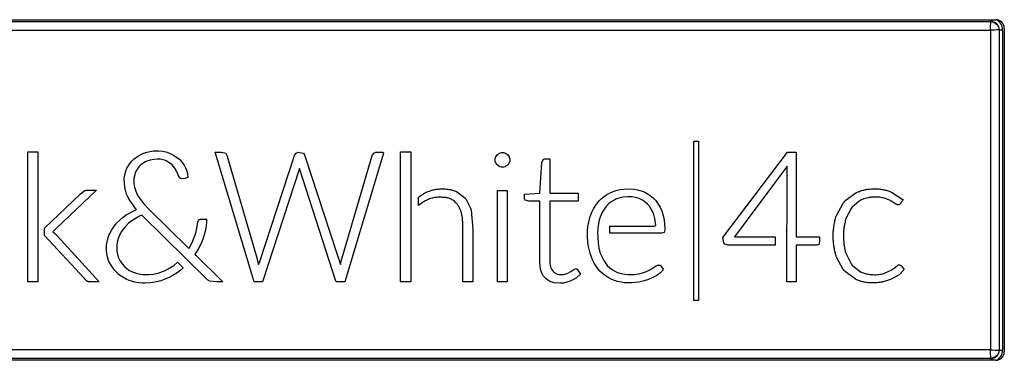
# Model space of a CAD drawing. Header units: millimetres. Extents: x 0 to 200, y 0 to 287.
# Tile 68 of 73: x 141.19 to 146.98, y 222.71 to 224.71. Entities that reach past the tile are written whole.
import ezdxf

# ---------------------------------------------------------------- set-up
doc = ezdxf.new("R2010")
doc.units = ezdxf.units.MM
doc.layers.add('148.257_BW4C_CTM', color=7, linetype='Continuous')
doc.layers.add('Standard', color=7, linetype='Continuous')

# ---------------------------------------------------------------- blocks, each defined once
blk = doc.blocks.new('SE1')
at = {"layer": '148.257_BW4C_CTM', "color": 7, "linetype": 'Continuous'}
for p, q in [((135.1011, 224.7121), (146.9311, 224.7121)), ((135.7311, 224.702), (146.9011, 224.702)), ((135.7311, 224.7011), (146.9011, 224.7011)), ((146.9011, 224.702), (146.9011, 224.7121)), ((146.9011, 224.7011), (146.9011, 224.702)), ((135.7311, 224.6511), (146.9, 224.6511)), ((146.9, 224.6511), (146.9, 222.7732)), ((146.95, 224.6521), (146.95, 222.7721)), ((146.95, 224.6521), (146.9509, 224.6521)), ((146.9509, 224.6521), (146.9509, 222.7721)), ((146.9509, 224.6521), (146.9709, 224.6521)), ((146.9709, 224.6521), (146.9709, 222.7721)), ((146.9811, 224.6621), (146.9811, 222.7621)), ((145.1567, 223.9991), (145.1827, 223.9991)), ((145.1567, 223.0624), (145.1567, 223.9991)), ((145.1827, 223.9991), (145.1827, 223.0624)), ((141.2409, 223.9365), (141.3001, 223.9365)), ((141.2409, 223.1732), (141.2409, 223.9365)), ((141.3001, 223.9365), (141.3001, 223.1732)), ((141.933, 223.9322), (141.9574, 223.9382)), ((141.9574, 223.9382), (141.9786, 223.9412)), ((141.9786, 223.9412), (142.0097, 223.9418)), ((142.0097, 223.9418), (142.0343, 223.9395)), ((142.0343, 223.9395), (142.0593, 223.9334)), ((143.4326, 223.9365), (143.4918, 223.9365)), ((143.4326, 223.1732), (143.4326, 223.9365)), ((143.4918, 223.9365), (143.4918, 223.1732)), ((141.8403, 223.8668), (141.8538, 223.8836)), ((141.8538, 223.8836), (141.8654, 223.8949)), ((141.8654, 223.8949), (141.8734, 223.9011)), ((141.8734, 223.9011), (141.892, 223.9135)), ((141.892, 223.9135), (141.9121, 223.9242)), ((141.9121, 223.9242), (141.9282, 223.9307)), ((141.9282, 223.9307), (141.933, 223.9322)), ((141.9412, 223.8824), (141.932, 223.8779)), ((141.9592, 223.8881), (141.9412, 223.8824)), ((141.9821, 223.8922), (141.9592, 223.8881)), ((142.0019, 223.8937), (141.9821, 223.8922)), ((142.0191, 223.8926), (142.0019, 223.8937)), ((142.0368, 223.889), (142.0191, 223.8926)), ((142.0506, 223.8845), (142.0368, 223.889)), ((142.0701, 223.8737), (142.0506, 223.8845)), ((142.0593, 223.9334), (142.0769, 223.9271)), ((142.0769, 223.9271), (142.098, 223.9164)), ((142.098, 223.9164), (142.1174, 223.9039)), ((142.1174, 223.9039), (142.1316, 223.8923)), ((142.1316, 223.8923), (142.146, 223.8765)), ((142.3419, 223.9335), (142.38, 223.9335)), ((142.5706, 223.1733), (142.3419, 223.9335)), ((142.38, 223.9335), (142.4052, 223.9287)), ((142.4052, 223.9287), (142.4111, 223.9174)), ((142.4111, 223.9174), (142.5839, 223.3278)), ((142.6039, 223.2931), (142.808, 223.9149)), ((142.808, 223.9149), (142.8179, 223.9291)), ((142.8179, 223.9291), (142.8301, 223.9337)), ((142.8301, 223.9337), (142.8613, 223.9276)), ((142.8613, 223.9276), (142.8681, 223.9182)), ((142.8681, 223.9182), (143.056, 223.346)), ((143.0838, 223.2949), (143.2655, 223.9152)), ((143.3309, 223.928), (143.1043, 223.1733)), ((143.2655, 223.9152), (143.2751, 223.9291)), ((143.2751, 223.9291), (143.2857, 223.9335)), ((143.2857, 223.9335), (143.3288, 223.9335)), ((143.3288, 223.9335), (143.3309, 223.928)), ((143.9908, 223.9045), (143.9911, 223.9053)), ((143.9911, 223.9053), (143.9914, 223.9061)), ((143.9915, 223.9061), (143.9999, 223.9187)), ((143.9999, 223.9187), (144.0004, 223.9193)), ((144.0004, 223.9193), (144.001, 223.9199)), ((144.001, 223.9199), (144.0133, 223.9283)), ((144.0133, 223.9283), (144.0141, 223.9286)), ((144.0141, 223.9286), (144.0157, 223.9293)), ((144.0461, 223.9293), (144.0477, 223.9286)), ((144.0477, 223.9286), (144.0484, 223.9283)), ((144.0484, 223.9283), (144.0608, 223.9199)), ((144.0608, 223.9199), (144.0614, 223.9193)), ((144.0614, 223.9193), (144.062, 223.9187)), ((144.062, 223.9187), (144.0705, 223.9062)), ((144.0705, 223.9062), (144.0709, 223.9054)), ((144.0709, 223.9054), (144.0713, 223.9046)), ((144.2634, 223.8731), (144.2696, 223.8915)), ((144.2696, 223.8915), (144.2778, 223.8958)), ((144.2778, 223.8958), (144.3093, 223.8958)), ((144.3093, 223.8958), (144.3093, 223.694)), ((145.3271, 223.4336), (145.7061, 223.9346)), ((145.7061, 223.9346), (145.7578, 223.9346)), ((145.7578, 223.9346), (145.7578, 223.438)), ((141.811, 223.7998), (141.8176, 223.8239)), ((141.8176, 223.8239), (141.8239, 223.8399)), ((141.8239, 223.8399), (141.8287, 223.8487)), ((141.8287, 223.8487), (141.8403, 223.8668)), ((141.8813, 223.8301), (141.8726, 223.8125)), ((141.8938, 223.8481), (141.8813, 223.8301)), ((141.8992, 223.8544), (141.8938, 223.8481)), ((141.9134, 223.8665), (141.8992, 223.8544)), ((141.932, 223.8779), (141.9134, 223.8665)), ((142.0886, 223.8595), (142.0701, 223.8737)), ((142.1044, 223.841), (142.0886, 223.8595)), ((142.1137, 223.8265), (142.1044, 223.841)), ((142.1318, 223.784), (142.1137, 223.8265)), ((142.146, 223.8765), (142.1596, 223.858)), ((142.1596, 223.858), (142.1687, 223.8418)), ((142.1687, 223.8418), (142.1742, 223.828)), ((142.1742, 223.828), (142.1795, 223.8088)), ((142.8357, 223.8332), (142.6209, 223.1733)), ((142.8373, 223.8388), (142.8357, 223.8332)), ((143.0523, 223.1762), (142.8373, 223.8388)), ((143.9911, 223.8718), (143.9908, 223.8726)), ((143.9915, 223.871), (143.9911, 223.8718)), ((143.9998, 223.8589), (143.9915, 223.871)), ((144.0004, 223.8583), (143.9998, 223.8589)), ((144.001, 223.8577), (144.0004, 223.8583)), ((144.0133, 223.8493), (144.001, 223.8577)), ((144.0141, 223.849), (144.0133, 223.8493)), ((144.0149, 223.8486), (144.0141, 223.849)), ((144.0477, 223.849), (144.0469, 223.8487)), ((144.0485, 223.8494), (144.0477, 223.849)), ((144.0608, 223.8577), (144.0485, 223.8494)), ((144.0614, 223.8583), (144.0608, 223.8577)), ((144.062, 223.8589), (144.0614, 223.8583)), ((144.0705, 223.871), (144.062, 223.8589)), ((144.0708, 223.8717), (144.0705, 223.871)), ((144.0712, 223.8725), (144.0708, 223.8717)), ((144.2514, 223.6942), (144.2634, 223.8731)), ((145.7052, 223.8527), (145.3946, 223.438)), ((145.7034, 223.1732), (145.7039, 223.8466)), ((145.7039, 223.8466), (145.7052, 223.8527)), ((141.8082, 223.7789), (141.811, 223.7998)), ((141.8084, 223.748), (141.8082, 223.7789)), ((141.869, 223.8009), (141.8648, 223.7794)), ((141.8648, 223.7794), (141.865, 223.752)), ((141.8726, 223.8125), (141.869, 223.8009)), ((142.1448, 223.7772), (142.1318, 223.784)), ((142.1633, 223.7795), (142.1448, 223.7772)), ((142.182, 223.7857), (142.1633, 223.7795)), ((142.1795, 223.8088), (142.182, 223.7857)), ((141.644, 223.7104), (141.4092, 223.4874)), ((141.5579, 223.6961), (141.5693, 223.7054)), ((141.5693, 223.7054), (141.5704, 223.7061)), ((141.5704, 223.7061), (141.5716, 223.7068)), ((141.6109, 223.7104), (141.631, 223.7104)), ((141.631, 223.7104), (141.644, 223.7104)), ((141.8102, 223.7298), (141.8084, 223.748)), ((141.8146, 223.7105), (141.8102, 223.7298)), ((141.8217, 223.6885), (141.8146, 223.7105)), ((141.865, 223.752), (141.8679, 223.7291)), ((141.8679, 223.7291), (141.8736, 223.7106)), ((141.8736, 223.7106), (141.8824, 223.6897)), ((143.7493, 223.7072), (143.755, 223.7048)), ((143.755, 223.7048), (143.7607, 223.7024)), ((144.0017, 223.7097), (144.0595, 223.7097)), ((144.0017, 223.1738), (144.0017, 223.7097)), ((144.0595, 223.7097), (144.0595, 223.1738)), ((144.6813, 223.7031), (144.7045, 223.7104)), ((144.7045, 223.7104), (144.7256, 223.7152)), ((144.7256, 223.7152), (144.7447, 223.7177)), ((144.7447, 223.7177), (144.7757, 223.7187)), ((144.7757, 223.7187), (144.8034, 223.7174)), ((144.8034, 223.7174), (144.8253, 223.7133)), ((144.8253, 223.7133), (144.8516, 223.7058)), ((144.8516, 223.7058), (144.8645, 223.7006)), ((146.3052, 223.705), (146.312, 223.7022)), ((141.3396, 223.4879), (141.5513, 223.6898)), ((141.5513, 223.6898), (141.5579, 223.6961)), ((141.8238, 223.6831), (141.8217, 223.6885)), ((141.8305, 223.6689), (141.8238, 223.6831)), ((141.8431, 223.6476), (141.8305, 223.6689)), ((141.8576, 223.626), (141.8431, 223.6476)), ((141.8824, 223.6897), (141.8896, 223.6767)), ((141.8896, 223.6767), (141.903, 223.6571)), ((141.903, 223.6571), (141.9234, 223.6313)), ((143.5374, 223.6707), (143.5664, 223.6901)), ((143.5383, 223.6217), (143.5374, 223.6707)), ((143.5664, 223.6901), (143.5689, 223.6915)), ((143.5689, 223.6915), (143.5769, 223.6961)), ((143.5766, 223.648), (143.5694, 223.6436)), ((143.7607, 223.7024), (143.8079, 223.6682)), ((143.8079, 223.6682), (143.8116, 223.6637)), ((143.8116, 223.6637), (143.8153, 223.6593)), ((143.8154, 223.6593), (143.8435, 223.6057)), ((144.1608, 223.6878), (144.2514, 223.6942)), ((144.161, 223.6603), (144.1608, 223.6878)), ((144.1652, 223.6525), (144.161, 223.6603)), ((144.1864, 223.6475), (144.1652, 223.6525)), ((144.2501, 223.6475), (144.1864, 223.6475)), ((144.2501, 223.2904), (144.2501, 223.6475)), ((144.3093, 223.694), (144.4755, 223.694)), ((144.3093, 223.6475), (144.3098, 223.278)), ((144.4755, 223.6475), (144.3093, 223.6475)), ((144.4755, 223.694), (144.4755, 223.6475)), ((144.5898, 223.6375), (144.6002, 223.6493)), ((144.6002, 223.6493), (144.6119, 223.6601)), ((144.6119, 223.6601), (144.6281, 223.6731)), ((144.6281, 223.6731), (144.6455, 223.685)), ((144.6455, 223.685), (144.6639, 223.6956)), ((144.6639, 223.6956), (144.6789, 223.7023)), ((144.6924, 223.6553), (144.6739, 223.6446)), ((144.6789, 223.7023), (144.6813, 223.7031)), ((144.6978, 223.658), (144.6924, 223.6553)), ((144.7158, 223.6644), (144.6978, 223.658)), ((144.7387, 223.6698), (144.7158, 223.6644)), ((144.7656, 223.6722), (144.7387, 223.6698)), ((144.7941, 223.6717), (144.7656, 223.6722)), ((144.8149, 223.668), (144.7941, 223.6717)), ((144.8339, 223.6624), (144.8149, 223.668)), ((144.8498, 223.655), (144.8339, 223.6624)), ((144.8677, 223.6435), (144.8498, 223.655)), ((144.8645, 223.7006), (144.8684, 223.6987)), ((144.8684, 223.6987), (144.8869, 223.6881)), ((144.8869, 223.6881), (144.9044, 223.676)), ((144.9044, 223.676), (144.9207, 223.6623)), ((144.9207, 223.6623), (144.9302, 223.6523)), ((144.9302, 223.6523), (144.9349, 223.6463)), ((146.0388, 223.6414), (146.0439, 223.6475)), ((146.0439, 223.6476), (146.1077, 223.6953)), ((146.1365, 223.6519), (146.0882, 223.6142)), ((146.1077, 223.6953), (146.1152, 223.6987)), ((146.1152, 223.6987), (146.1227, 223.702)), ((146.1422, 223.6545), (146.1365, 223.6519)), ((146.1479, 223.6572), (146.1422, 223.6545)), ((146.2761, 223.6634), (146.2724, 223.6646)), ((146.2799, 223.6622), (146.2761, 223.6634)), ((146.3113, 223.6495), (146.2798, 223.6622)), ((146.3138, 223.6481), (146.3113, 223.6494)), ((146.312, 223.7022), (146.3188, 223.6994)), ((146.3163, 223.6467), (146.3138, 223.6481)), ((146.3364, 223.634), (146.3163, 223.6467)), ((146.3188, 223.6994), (146.3839, 223.656)), ((146.3839, 223.656), (146.386, 223.654)), ((141.8564, 223.5867), (141.8801, 223.5974)), ((141.8743, 223.6041), (141.8576, 223.626)), ((141.8801, 223.5974), (141.8743, 223.6041)), ((141.9234, 223.6313), (141.9528, 223.6002)), ((141.9528, 223.6002), (142.1847, 223.3713)), ((143.5673, 223.6424), (143.5383, 223.6216)), ((143.5694, 223.6436), (143.5673, 223.6424)), ((143.7645, 223.6292), (143.7613, 223.6333)), ((143.7686, 223.6241), (143.7645, 223.6292)), ((143.8435, 223.6057), (143.8454, 223.5995)), ((143.8454, 223.5995), (143.8473, 223.5933)), ((143.8473, 223.5933), (143.8568, 223.4816)), ((144.5569, 223.5826), (144.5667, 223.602)), ((144.5667, 223.602), (144.5777, 223.6203)), ((144.5777, 223.6203), (144.5898, 223.6375)), ((144.629, 223.5999), (144.617, 223.5802)), ((144.6425, 223.6179), (144.629, 223.5999)), ((144.6447, 223.6205), (144.6425, 223.6179)), ((144.6569, 223.6321), (144.6447, 223.6205)), ((144.6739, 223.6446), (144.6569, 223.6321)), ((144.8841, 223.6299), (144.8677, 223.6435)), ((144.8944, 223.6179), (144.8841, 223.6299)), ((144.9061, 223.6), (144.8944, 223.6179)), ((144.9161, 223.5803), (144.9061, 223.6)), ((144.9349, 223.6463), (144.9469, 223.629)), ((144.9469, 223.629), (144.9577, 223.6105)), ((144.9577, 223.6105), (144.9673, 223.5905)), ((144.9673, 223.5905), (144.9726, 223.576)), ((145.9942, 223.5623), (146.0336, 223.6354)), ((146.0336, 223.6353), (146.0388, 223.6414)), ((146.0803, 223.6044), (146.0503, 223.5445)), ((146.0843, 223.6093), (146.0804, 223.6044)), ((146.0882, 223.6142), (146.0843, 223.6093)), ((146.338, 223.6328), (146.3364, 223.634)), ((146.3404, 223.6309), (146.338, 223.6328)), ((146.3646, 223.6275), (146.3636, 223.6267)), ((146.3651, 223.6278), (146.3646, 223.6275)), ((141.7628, 223.5172), (141.7814, 223.5357)), ((141.7814, 223.5357), (141.8017, 223.553)), ((141.8017, 223.553), (141.819, 223.5656)), ((141.819, 223.5656), (141.8306, 223.5727)), ((141.8306, 223.5727), (141.8564, 223.5867)), ((141.8673, 223.5413), (141.8464, 223.5271)), ((141.893, 223.5558), (141.8673, 223.5413)), ((141.9053, 223.5619), (141.893, 223.5558)), ((141.9108, 223.5643), (141.9053, 223.5619)), ((142.2976, 223.1847), (141.9108, 223.5643)), ((142.2403, 223.5236), (142.2458, 223.536)), ((142.2458, 223.536), (142.2545, 223.5408)), ((142.2545, 223.5408), (142.2919, 223.541)), ((142.2919, 223.541), (142.2908, 223.5195)), ((144.5378, 223.5224), (144.5447, 223.5509)), ((144.5447, 223.5509), (144.5501, 223.5671)), ((144.5501, 223.5671), (144.5569, 223.5826)), ((144.6002, 223.5365), (144.5936, 223.504)), ((144.6089, 223.5629), (144.6002, 223.5365)), ((144.617, 223.5802), (144.6089, 223.5629)), ((144.9181, 223.5755), (144.9161, 223.5803)), ((144.9267, 223.5451), (144.9181, 223.5755)), ((144.933, 223.5046), (144.9267, 223.5451)), ((144.9726, 223.576), (144.9802, 223.5458)), ((144.9802, 223.5458), (144.9843, 223.5174)), ((145.9888, 223.5455), (145.9915, 223.5539)), ((145.9915, 223.5539), (145.9942, 223.5623)), ((146.0482, 223.5375), (146.0461, 223.5305)), ((146.0502, 223.5445), (146.0482, 223.5375)), ((141.3382, 223.4867), (141.3396, 223.4879)), ((141.3382, 223.4442), (141.3382, 223.4867)), ((141.4091, 223.4875), (141.3935, 223.4723)), ((141.723, 223.4566), (141.7346, 223.4782)), ((141.7346, 223.4782), (141.748, 223.4989)), ((141.748, 223.4989), (141.7601, 223.5143)), ((141.7601, 223.5143), (141.7628, 223.5172)), ((141.8006, 223.4812), (141.7923, 223.4685)), ((141.8148, 223.4981), (141.8006, 223.4812)), ((141.8337, 223.5164), (141.8148, 223.4981)), ((141.8464, 223.5271), (141.8337, 223.5164)), ((142.2296, 223.4687), (142.2363, 223.4977)), ((142.2363, 223.4977), (142.2403, 223.5236)), ((142.2871, 223.488), (142.2793, 223.454)), ((142.2908, 223.5195), (142.2871, 223.488)), ((143.7975, 223.439), (143.7975, 223.4815)), ((143.8568, 223.4816), (143.8568, 223.4391)), ((144.5315, 223.4716), (144.5334, 223.4978)), ((144.5334, 223.4978), (144.5378, 223.5224)), ((144.5936, 223.504), (144.5903, 223.4644)), ((144.6614, 223.4996), (144.925, 223.4996)), ((144.6614, 223.4584), (144.6614, 223.4996)), ((144.925, 223.4996), (144.933, 223.5046)), ((144.9859, 223.4786), (144.9807, 223.4633)), ((144.9843, 223.5174), (144.9859, 223.4786)), ((141.572, 223.1935), (141.3382, 223.4442)), ((141.388, 223.4676), (141.3876, 223.4672)), ((141.3876, 223.4672), (141.3884, 223.4667)), ((141.3884, 223.4667), (141.3959, 223.4607)), ((141.3927, 223.4716), (141.3923, 223.4712)), ((141.3935, 223.4723), (141.3927, 223.4716)), ((141.3959, 223.4607), (141.3965, 223.46)), ((141.3965, 223.46), (141.3975, 223.4591)), ((141.3975, 223.4591), (141.4148, 223.4408)), ((141.4148, 223.4408), (141.6605, 223.1732)), ((141.7072, 223.4087), (141.7139, 223.4339)), ((141.7139, 223.4339), (141.72, 223.4503)), ((141.72, 223.4503), (141.723, 223.4566)), ((141.7725, 223.4274), (141.7669, 223.4055)), ((141.7805, 223.4469), (141.7725, 223.4274)), ((141.7923, 223.4685), (141.7805, 223.4469)), ((142.2106, 223.4138), (142.2243, 223.4498)), ((142.2243, 223.4498), (142.2296, 223.4687)), ((142.2699, 223.4239), (142.259, 223.3974)), ((142.2793, 223.454), (142.2699, 223.4239)), ((143.7975, 223.1732), (143.7975, 223.439)), ((143.8568, 223.4391), (143.8568, 223.1732)), ((144.5314, 223.4345), (144.5315, 223.4716)), ((144.5326, 223.4102), (144.5314, 223.4345)), ((144.5903, 223.4644), (144.5929, 223.4023)), ((144.9688, 223.4585), (144.6614, 223.4584)), ((144.9807, 223.4633), (144.9688, 223.4585)), ((145.3319, 223.4019), (145.3271, 223.4336)), ((145.3946, 223.438), (145.6343, 223.438)), ((145.6343, 223.438), (145.6343, 223.3888)), ((145.7578, 223.438), (145.8954, 223.438)), ((145.8954, 223.438), (145.8954, 223.4103)), ((141.7041, 223.3576), (141.7043, 223.3883)), ((141.7056, 223.3379), (141.7041, 223.3576)), ((141.7043, 223.3883), (141.7072, 223.4087)), ((141.7669, 223.4055), (141.7642, 223.3848)), ((141.7642, 223.3848), (141.7649, 223.3515)), ((142.1847, 223.3713), (142.1915, 223.3721)), ((142.1915, 223.3721), (142.2106, 223.4138)), ((142.245, 223.3683), (142.223, 223.3342)), ((142.259, 223.3974), (142.245, 223.3683)), ((144.5353, 223.3881), (144.5326, 223.4102)), ((144.5399, 223.3638), (144.5353, 223.3881)), ((144.5457, 223.3403), (144.5399, 223.3638)), ((144.5929, 223.4023), (144.5985, 223.3701)), ((144.5985, 223.3701), (144.606, 223.342)), ((145.3376, 223.394), (145.3319, 223.4019)), ((145.3583, 223.3888), (145.3376, 223.394)), ((145.6343, 223.3888), (145.3583, 223.3888)), ((145.7578, 223.3888), (145.7578, 223.1732)), ((145.8804, 223.3888), (145.7578, 223.3888)), ((145.8899, 223.3928), (145.8804, 223.3888)), ((145.8954, 223.4103), (145.8899, 223.3928)), ((141.7095, 223.3191), (141.7056, 223.3379)), ((141.7161, 223.2982), (141.7095, 223.3191)), ((141.7649, 223.3515), (141.7681, 223.3335)), ((141.7681, 223.3335), (141.7746, 223.3134)), ((141.7746, 223.3134), (141.7816, 223.299)), ((142.223, 223.3342), (142.2282, 223.3287)), ((142.2282, 223.3287), (142.3869, 223.1732)), ((142.5839, 223.3278), (142.5978, 223.2753)), ((143.056, 223.346), (143.0781, 223.2754)), ((144.5516, 223.3227), (144.5457, 223.3403)), ((144.5605, 223.3023), (144.5516, 223.3227)), ((144.5705, 223.283), (144.5605, 223.3023)), ((144.606, 223.342), (144.6077, 223.3377)), ((144.6077, 223.3377), (144.6166, 223.3169)), ((144.6166, 223.3169), (144.6267, 223.2978)), ((145.9923, 223.326), (145.9894, 223.3345)), ((145.9951, 223.3174), (145.9923, 223.326)), ((146.0347, 223.2451), (145.9951, 223.3175)), ((146.0463, 223.3516), (146.0484, 223.3446)), ((146.0484, 223.3446), (146.0505, 223.3376)), ((146.0506, 223.3376), (146.0806, 223.2783)), ((141.7197, 223.289), (141.7161, 223.2982)), ((141.7261, 223.2763), (141.7197, 223.289)), ((141.7379, 223.258), (141.7261, 223.2763)), ((141.7509, 223.241), (141.7379, 223.258)), ((141.7816, 223.299), (141.7833, 223.2961)), ((141.7833, 223.2961), (141.7958, 223.2783)), ((141.7958, 223.2783), (141.8099, 223.2624)), ((141.8099, 223.2624), (141.8226, 223.2512)), ((141.8226, 223.2512), (141.8395, 223.2402)), ((142.0442, 223.2381), (142.0668, 223.249)), ((142.0668, 223.249), (142.0762, 223.2544)), ((142.0762, 223.2544), (142.0991, 223.2696)), ((142.0991, 223.2696), (142.1206, 223.2879)), ((142.1206, 223.2879), (142.1538, 223.2545)), ((142.1538, 223.2545), (142.1352, 223.2374)), ((142.5978, 223.2753), (142.6039, 223.2931)), ((143.0781, 223.2754), (143.0838, 223.2949)), ((144.2519, 223.262), (144.2501, 223.2904)), ((144.2564, 223.2387), (144.2519, 223.262)), ((144.3098, 223.278), (144.3155, 223.2549)), ((144.3155, 223.2549), (144.319, 223.2476)), ((144.319, 223.2476), (144.3305, 223.2316)), ((144.4338, 223.233), (144.4502, 223.2456)), ((144.4502, 223.2456), (144.4536, 223.2479)), ((144.4536, 223.2479), (144.4636, 223.2513)), ((144.4636, 223.2513), (144.4703, 223.2466)), ((144.4703, 223.2466), (144.4889, 223.2179)), ((144.5815, 223.2648), (144.5705, 223.283)), ((144.5935, 223.2477), (144.5815, 223.2648)), ((144.6043, 223.2355), (144.5935, 223.2477)), ((144.6267, 223.2978), (144.6381, 223.2801)), ((144.6381, 223.2801), (144.6471, 223.2695)), ((144.6471, 223.2695), (144.6623, 223.2556)), ((144.6623, 223.2556), (144.6787, 223.2434)), ((144.6787, 223.2434), (144.6964, 223.2329)), ((144.8771, 223.2339), (144.901, 223.2453)), ((144.901, 223.2453), (144.9307, 223.2643)), ((144.9307, 223.2643), (144.943, 223.2714)), ((144.943, 223.2714), (144.9576, 223.2699)), ((144.9576, 223.2699), (144.9781, 223.2455)), ((144.9781, 223.2455), (144.9593, 223.2256)), ((146.0398, 223.2392), (146.0348, 223.2451)), ((146.0807, 223.2783), (146.0846, 223.2735)), ((146.0846, 223.2735), (146.0884, 223.2688)), ((146.0884, 223.2688), (146.1354, 223.2324)), ((146.3159, 223.2411), (146.3186, 223.2429)), ((146.3186, 223.2429), (146.3213, 223.2446)), ((146.3213, 223.2446), (146.343, 223.2606)), ((146.343, 223.2606), (146.3446, 223.262)), ((146.3446, 223.262), (146.3465, 223.2638)), ((146.3932, 223.2456), (146.3626, 223.2146)), ((146.3766, 223.2662), (146.3774, 223.2651)), ((146.3774, 223.2651), (146.3932, 223.2456)), ((141.7652, 223.2254), (141.7509, 223.241)), ((141.7682, 223.2224), (141.7652, 223.2254)), ((141.7803, 223.2124), (141.7682, 223.2224)), ((141.7987, 223.2001), (141.7803, 223.2124)), ((141.8181, 223.1893), (141.7987, 223.2001)), ((141.8375, 223.1804), (141.8181, 223.1893)), ((141.8395, 223.2402), (141.8595, 223.2298)), ((141.8595, 223.2298), (141.8776, 223.2231)), ((141.8776, 223.2231), (141.8929, 223.2193)), ((141.8929, 223.2193), (141.9162, 223.2155)), ((141.9162, 223.2155), (141.9525, 223.2155)), ((141.9525, 223.2155), (141.9785, 223.2186)), ((141.9785, 223.2186), (142.0063, 223.2246)), ((142.0063, 223.2246), (142.017, 223.228)), ((142.017, 223.228), (142.0442, 223.2381)), ((142.0517, 223.1896), (142.0232, 223.1795)), ((142.0719, 223.1982), (142.0517, 223.1896)), ((142.0943, 223.2102), (142.0719, 223.1982)), ((142.1197, 223.2264), (142.0943, 223.2102)), ((142.1352, 223.2374), (142.1197, 223.2264)), ((142.3106, 223.176), (142.2976, 223.1847)), ((144.2619, 223.2241), (144.2564, 223.2387)), ((144.2709, 223.2084), (144.2619, 223.2241)), ((144.2773, 223.1996), (144.2709, 223.2084)), ((144.285, 223.1919), (144.2773, 223.1996)), ((144.2975, 223.1825), (144.285, 223.1919)), ((144.3305, 223.2316), (144.3352, 223.2278)), ((144.3352, 223.2278), (144.3526, 223.2186)), ((144.3526, 223.2186), (144.3646, 223.2158)), ((144.3646, 223.2158), (144.3896, 223.2154)), ((144.3896, 223.2154), (144.4112, 223.221)), ((144.4112, 223.221), (144.4338, 223.233)), ((144.4485, 223.1857), (144.4286, 223.1763)), ((144.4659, 223.1966), (144.4485, 223.1857)), ((144.4889, 223.2179), (144.4659, 223.1966)), ((144.6192, 223.222), (144.6043, 223.2355)), ((144.6351, 223.2097), (144.6192, 223.222)), ((144.6518, 223.1986), (144.6351, 223.2097)), ((144.6695, 223.1887), (144.6518, 223.1986)), ((144.6846, 223.1823), (144.6695, 223.1887)), ((144.6964, 223.2329), (144.7081, 223.2279)), ((144.7081, 223.2279), (144.7288, 223.2216)), ((144.7288, 223.2216), (144.7495, 223.2173)), ((144.7495, 223.2173), (144.7702, 223.2158)), ((144.7702, 223.2158), (144.8051, 223.2161)), ((144.8051, 223.2161), (144.8305, 223.2196)), ((144.8305, 223.2196), (144.8538, 223.2254)), ((144.8538, 223.2254), (144.8771, 223.2339)), ((144.8893, 223.1864), (144.8636, 223.1784)), ((144.9154, 223.1977), (144.8893, 223.1864)), ((144.9376, 223.2098), (144.9154, 223.1977)), ((144.9593, 223.2256), (144.9376, 223.2098)), ((146.0449, 223.2334), (146.0398, 223.2392)), ((146.1061, 223.1881), (146.0449, 223.2334)), ((146.1131, 223.185), (146.1061, 223.1881)), ((146.1202, 223.1819), (146.1131, 223.185)), ((146.1354, 223.2324), (146.1409, 223.2299)), ((146.1409, 223.2299), (146.1464, 223.2274)), ((146.3127, 223.1862), (146.2697, 223.1729)), ((146.2729, 223.2222), (146.277, 223.2237)), ((146.277, 223.2237), (146.2812, 223.2251)), ((146.2812, 223.2251), (146.3159, 223.2411)), ((146.3166, 223.1879), (146.3127, 223.1862)), ((146.3206, 223.1896), (146.3166, 223.1879)), ((146.3563, 223.2099), (146.3205, 223.1896)), ((146.3594, 223.2123), (146.3563, 223.21)), ((146.3626, 223.2146), (146.3594, 223.2123)), ((141.3001, 223.1732), (141.2409, 223.1732)), ((141.6605, 223.1732), (141.6336, 223.1732)), ((141.8506, 223.176), (141.8375, 223.1804)), ((141.8728, 223.1704), (141.8506, 223.176)), ((141.8936, 223.1667), (141.8728, 223.1704)), ((141.9131, 223.1647), (141.8936, 223.1667)), ((141.9312, 223.1646), (141.9131, 223.1647)), ((141.9603, 223.1668), (141.9312, 223.1646)), ((141.9885, 223.1708), (141.9603, 223.1668)), ((141.9988, 223.1728), (141.9885, 223.1708)), ((142.0232, 223.1795), (141.9988, 223.1728)), ((142.3516, 223.1732), (142.3106, 223.176)), ((142.3869, 223.1732), (142.3516, 223.1732)), ((142.6209, 223.1733), (142.5706, 223.1733)), ((143.0533, 223.1733), (143.0523, 223.1762)), ((143.1043, 223.1733), (143.0533, 223.1733)), ((143.4918, 223.1732), (143.4326, 223.1732)), ((143.8568, 223.1732), (143.7975, 223.1732)), ((144.0595, 223.1738), (144.0017, 223.1738)), ((144.31, 223.1752), (144.2975, 223.1825)), ((144.3226, 223.17), (144.31, 223.1752)), ((144.3353, 223.1669), (144.3226, 223.17)), ((144.3679, 223.165), (144.3353, 223.1669)), ((144.3891, 223.1657), (144.3679, 223.165)), ((144.4104, 223.1705), (144.3891, 223.1657)), ((144.4286, 223.1763), (144.4104, 223.1705)), ((144.7073, 223.1751), (144.6846, 223.1823)), ((144.7284, 223.1702), (144.7073, 223.1751)), ((144.7477, 223.1676), (144.7284, 223.1702)), ((144.7909, 223.1665), (144.7477, 223.1676)), ((144.8322, 223.1711), (144.7909, 223.1665)), ((144.8636, 223.1784), (144.8322, 223.1711)), ((145.7578, 223.1732), (145.7034, 223.1732)), ((146.265, 223.1719), (146.2604, 223.171)), ((146.2697, 223.1729), (146.265, 223.1719)), ((145.1827, 223.0624), (145.1567, 223.0624)), ((146.9, 222.7732), (135.7311, 222.7732)), ((146.9011, 222.7232), (135.7311, 222.7232)), ((146.9011, 222.7223), (135.7311, 222.7223)), ((146.9011, 222.7232), (146.9011, 222.7223)), ((146.9011, 222.7223), (146.9011, 222.7121)), ((146.95, 222.7721), (146.9509, 222.7721)), ((146.9509, 222.7721), (146.9709, 222.7721)), ((146.9311, 222.7121), (135.1011, 222.7121))]:
    blk.add_line(p, q, dxfattribs=at)
for centre, radius, start, end in [((144.0095, 224.7367), 2.8918, 358.30249, 359.29335), ((146.9011, 224.6521), 0.0498, 0, 90), ((146.9311, 224.6621), 0.05, 0, 90), ((146.9011, 224.6521), 0.0698, 0.00002, 58.62325), ((147.0163, 220.3001), 4.3525, 90.87292, 91.53124), ((142.549, 222.6569), 4.3526, 0.87293, 1.53123), ((146.9857, 225.6637), 2.8918, 268.30249, 269.29335), ((146.9011, 222.7721), 0.0498, 270, 360), ((146.9311, 222.7621), 0.05, 270, 0), ((146.9011, 222.7721), 0.0698, 301.37176, 360)]:
    blk.add_arc(centre, radius, start, end, dxfattribs=at)
for points, knots in [([(146.9011, 224.7011), (146.9139, 224.7011), (146.9266, 224.6958), (146.9447, 224.6777), (146.95, 224.6649), (146.95, 224.6521)], [0, 0, 0, 0, 0.5, 0.5, 1, 1, 1, 1]), ([(144.0157, 223.9293), (144.0186, 223.9303), (144.0237, 223.9317), (144.0304, 223.9325), (144.0352, 223.9319), (144.04, 223.931), (144.0438, 223.9301), (144.0461, 223.9293)], [0, 0, 0, 0, 0.291523, 0.523664, 0.633361, 0.763804, 1, 1, 1, 1]), ([(141.5716, 223.7068), (141.5734, 223.7077), (141.5765, 223.7089), (141.5808, 223.71), (141.5842, 223.7102), (141.5867, 223.7104), (141.5887, 223.7105), (141.5916, 223.7104), (141.5952, 223.7105), (141.6022, 223.7104), (141.607, 223.7104), (141.6109, 223.7104)], [0, 0, 0, 0, 0.143437, 0.256548, 0.328649, 0.403106, 0.446278, 0.478704, 0.621813, 0.717111, 1, 1, 1, 1]), ([(143.5769, 223.6961), (143.585, 223.6998), (143.5995, 223.706), (143.6184, 223.7121), (143.6321, 223.7152), (143.6424, 223.7169), (143.6529, 223.7177), (143.6644, 223.7183), (143.6758, 223.7187), (143.6895, 223.7187), (143.7061, 223.718), (143.7271, 223.7138), (143.7415, 223.7096), (143.7493, 223.7072)], [0, 0, 0, 0, 0.148973, 0.270658, 0.332979, 0.387564, 0.447099, 0.511255, 0.58138, 0.641204, 0.74164, 0.863963, 1, 1, 1, 1]), ([(146.1227, 223.702), (146.1314, 223.7051), (146.1436, 223.7091), (146.1597, 223.7132), (146.1706, 223.7154), (146.181, 223.717), (146.1922, 223.7179), (146.2033, 223.7184), (146.2152, 223.7187), (146.2267, 223.7187), (146.238, 223.7184), (146.2483, 223.7178), (146.2586, 223.7166), (146.2694, 223.7147), (146.2854, 223.711), (146.2971, 223.7076), (146.3052, 223.705)], [0, 0, 0, 0, 0.146135, 0.210563, 0.265336, 0.326254, 0.380495, 0.446887, 0.505059, 0.571887, 0.632337, 0.687905, 0.737025, 0.800169, 0.8642, 1, 1, 1, 1]), ([(143.7613, 223.6333), (143.7577, 223.6369), (143.7508, 223.6434), (143.7399, 223.6518), (143.7295, 223.6582), (143.7186, 223.6632), (143.7094, 223.666), (143.7016, 223.6675), (143.6955, 223.6682), (143.6888, 223.6686), (143.6819, 223.6689), (143.6753, 223.6691), (143.6667, 223.6693), (143.6565, 223.6694), (143.645, 223.6689), (143.6352, 223.6682), (143.6253, 223.6664), (143.6146, 223.6635), (143.6024, 223.6592), (143.5896, 223.654), (143.581, 223.65), (143.5766, 223.648)], [0, 0, 0, 0, 0.076618, 0.143566, 0.206812, 0.261329, 0.323794, 0.352538, 0.381189, 0.416178, 0.453322, 0.485407, 0.516141, 0.583595, 0.639878, 0.689034, 0.732412, 0.791863, 0.855671, 0.927768, 1, 1, 1, 1]), ([(146.2724, 223.6646), (146.2664, 223.666), (146.2561, 223.6681), (146.2406, 223.6701), (146.2261, 223.6704), (146.213, 223.6701), (146.2022, 223.6696), (146.1918, 223.6689), (146.1793, 223.6668), (146.1638, 223.6628), (146.1533, 223.6592), (146.1479, 223.6572)], [0, 0, 0, 0, 0.142784, 0.254787, 0.365705, 0.487661, 0.565588, 0.622786, 0.733573, 0.866089, 1, 1, 1, 1]), ([(146.386, 223.654), (146.3846, 223.6521), (146.3808, 223.647), (146.3768, 223.6415), (146.3732, 223.6367), (146.3707, 223.6334), (146.3683, 223.6301), (146.3662, 223.6286), (146.3651, 223.6278)], [0, 0, 0, 0, 0.249536, 0.498651, 0.646303, 0.767038, 0.879012, 1, 1, 1, 1]), ([(143.7975, 223.4815), (143.7975, 223.4891), (143.7975, 223.4983), (143.7975, 223.5102), (143.7976, 223.5176), (143.7971, 223.5263), (143.7968, 223.5363), (143.7959, 223.5459), (143.7948, 223.555), (143.7932, 223.5644), (143.7914, 223.5736), (143.7893, 223.5818), (143.7865, 223.5896), (143.783, 223.5979), (143.7787, 223.6068), (143.7739, 223.6155), (143.7704, 223.6213), (143.7686, 223.6241)], [0, 0, 0, 0, 0.143506, 0.201732, 0.23363, 0.295406, 0.377422, 0.435892, 0.491733, 0.561771, 0.628901, 0.681737, 0.732791, 0.797703, 0.862935, 0.932847, 1, 1, 1, 1]), ([(145.9894, 223.3345), (145.9872, 223.3429), (145.9834, 223.3598), (145.9791, 223.3861), (145.9763, 223.4126), (145.9748, 223.4395), (145.9753, 223.4653), (145.9779, 223.4918), (145.9823, 223.5185), (145.9865, 223.5366), (145.9888, 223.5455)], [0, 0, 0, 0, 0.123836, 0.241963, 0.375384, 0.497105, 0.620348, 0.73815, 0.871648, 1, 1, 1, 1]), ([(146.0461, 223.5305), (146.0442, 223.5223), (146.041, 223.507), (146.0375, 223.4837), (146.0356, 223.4619), (146.0352, 223.4393), (146.0364, 223.417), (146.0385, 223.394), (146.0418, 223.3723), (146.0447, 223.3581), (146.0463, 223.3516)], [0, 0, 0, 0, 0.138851, 0.26141, 0.389469, 0.50302, 0.636508, 0.759832, 0.887696, 1, 1, 1, 1]), ([(146.3465, 223.2638), (146.3494, 223.2662), (146.3532, 223.269), (146.3589, 223.2718), (146.3618, 223.2725), (146.3641, 223.2726), (146.3659, 223.2723), (146.3677, 223.2718), (146.3717, 223.2703), (146.3746, 223.2683), (146.3766, 223.2662)], [0, 0, 0, 0, 0.313959, 0.439295, 0.535214, 0.582736, 0.630779, 0.694623, 0.751126, 1, 1, 1, 1]), ([(141.6336, 223.1732), (141.63, 223.1732), (141.6254, 223.1732), (141.6194, 223.1732), (141.6156, 223.1732), (141.6117, 223.1732), (141.6074, 223.1731), (141.6032, 223.173), (141.599, 223.1728), (141.5948, 223.1739), (141.5905, 223.1761), (141.5867, 223.1793), (141.5833, 223.1819), (141.5804, 223.1844), (141.578, 223.187), (141.5751, 223.1902), (141.5731, 223.1923), (141.572, 223.1935)], [0, 0, 0, 0, 0.151339, 0.210279, 0.255485, 0.315996, 0.378521, 0.442662, 0.498039, 0.56263, 0.62669, 0.708148, 0.773253, 0.813994, 0.873035, 0.928195, 1, 1, 1, 1]), ([(146.1464, 223.2274), (146.1561, 223.2238), (146.177, 223.2181), (146.2039, 223.2149), (146.2257, 223.2146), (146.2471, 223.2162), (146.2626, 223.2193), (146.2729, 223.2222)], [0, 0, 0, 0, 0.244052, 0.500118, 0.63158, 0.751183, 1, 1, 1, 1]), ([(146.2604, 223.171), (146.2532, 223.1698), (146.2416, 223.1681), (146.2246, 223.1664), (146.2086, 223.1663), (146.1912, 223.1669), (146.1735, 223.1678), (146.1558, 223.171), (146.1383, 223.1756), (146.1263, 223.1796), (146.1202, 223.1819)], [0, 0, 0, 0, 0.149058, 0.254044, 0.357551, 0.486543, 0.619162, 0.731071, 0.864917, 1, 1, 1, 1]), ([(146.95, 222.7721), (146.95, 222.7593), (146.9447, 222.7466), (146.9266, 222.7285), (146.9139, 222.7232), (146.9011, 222.7232)], [0, 0, 0, 0, 0.5, 0.5, 1, 1, 1, 1])]:
    blk.add_open_spline(points, degree=3, knots=knots, dxfattribs=at)
for points, degree in [([(143.9908, 223.8726), (143.9866, 223.8827), (143.9866, 223.8944), (143.9908, 223.9045)], 3), ([(144.0713, 223.9046), (144.0756, 223.8945), (144.0756, 223.8826), (144.0712, 223.8725)], 3), ([(144.0469, 223.8487), (144.0368, 223.8446), (144.025, 223.8446), (144.0149, 223.8486)], 3), ([(146.3636, 223.6267), (146.3557, 223.6219), (146.3404, 223.6309)], 2)]:
    blk.add_open_spline(points, degree=degree, dxfattribs=at)

msp = doc.modelspace()

# ---------------------------------------------------------------- block references
at = {"layer": 'Standard'}
msp.add_blockref('SE1', (0, 0), dxfattribs=at)

doc.saveas('drawing.dxf')
